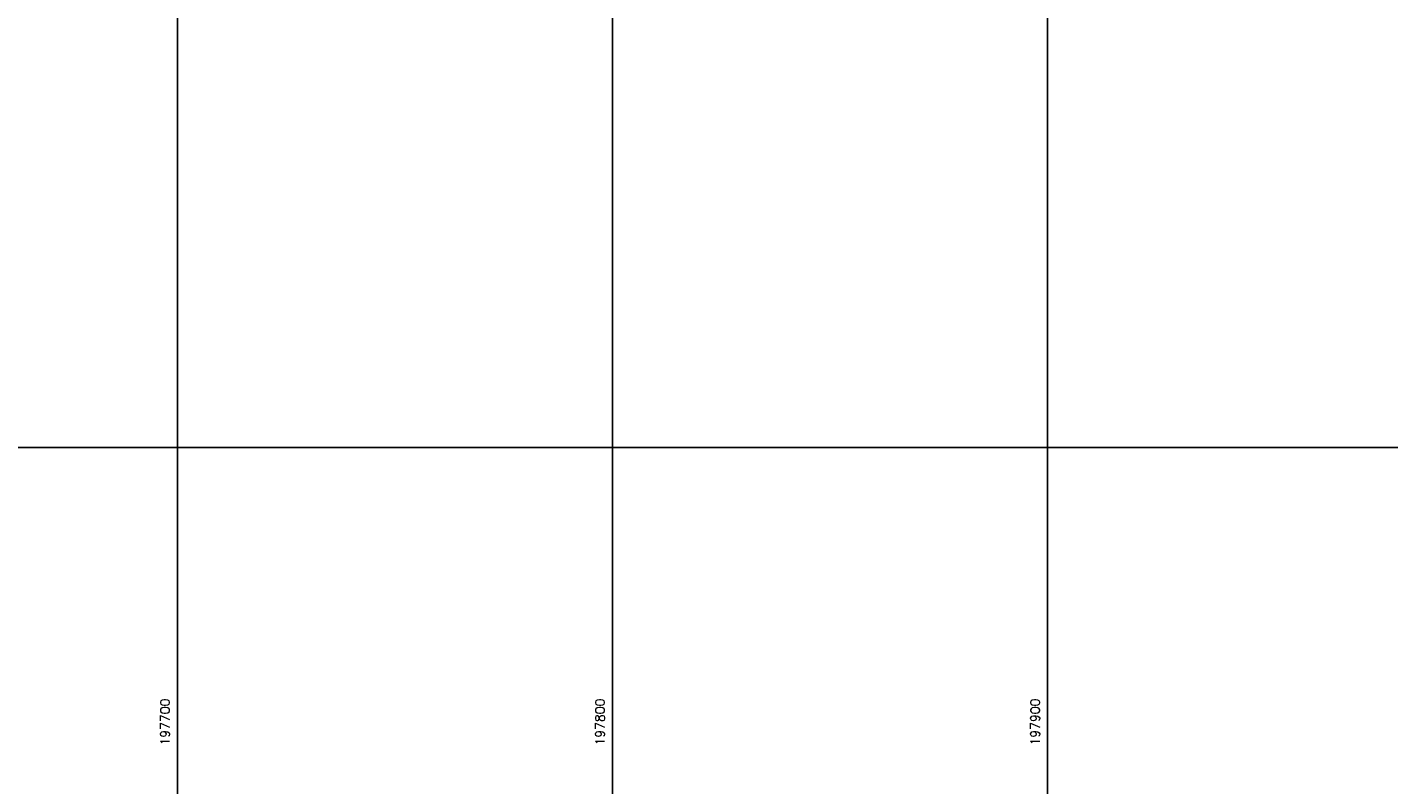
# Model space of a CAD drawing. Header units: millimetres. Extents: x 196436 to 199900, y 8705373 to 8708636.
# Tile 15 of 238: x 197665 to 197978, y 8705722 to 8705897. Entities that reach past the tile are written whole.
import ezdxf
from ezdxf.enums import TextEntityAlignment as Align

# ---------------------------------------------------------------- set-up
doc = ezdxf.new("R2010")
doc.units = ezdxf.units.MM
doc.header["$LTSCALE"] = 5
doc.layers.add('MALHA', color=9, linetype='Continuous')
doc.layers.add('TXT_COORD', color=3, linetype='Continuous')
doc.styles.add('GEOSIS', font='ROMANS.SHX')

msp = doc.modelspace()

# ---------------------------------------------------------------- linework, layer by layer
at = {"layer": 'MALHA'}
for p, q in [((197700, 8708635.599), (197700, 8705384.785)), ((197700, 8708635.599), (197700, 8705384.785)), ((197800, 8708635.599), (197800, 8705384.785)), ((197800, 8708635.599), (197800, 8705384.785)), ((197900, 8708635.599), (197900, 8705384.785)), ((197900, 8708635.599), (197900, 8705384.785)), ((196441.61, 8705800), (199000, 8705800)), ((196441.61, 8705800), (199000, 8705800))]:
    msp.add_line(p, q, dxfattribs=at)

# ---------------------------------------------------------------- texts
at = {"layer": 'TXT_COORD', "style": 'GEOSIS'}
for s, p in [('197700', (197698.832, 8705742.29)), ('197800', (197798.832, 8705742.29)), ('197900', (197898.832, 8705742.29))]:
    msp.add_text(s, height=2.1, rotation=90, dxfattribs=at).set_placement(p, align=Align.BOTTOM_RIGHT)

doc.saveas('drawing.dxf')
